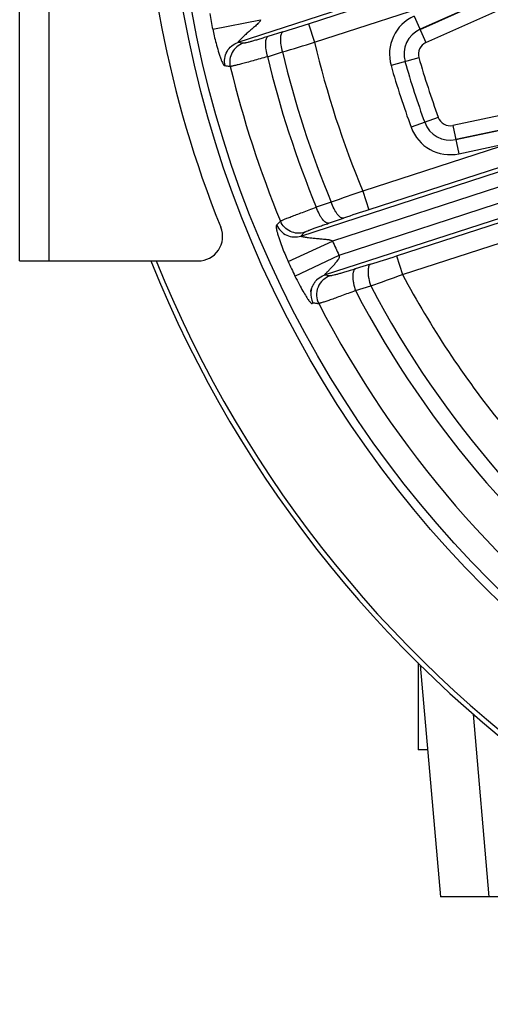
# Model space of a CAD drawing. Extents: x -3136 to 1181, y 8 to 2321.
# Tile 47 of 72: x -974 to -878, y 929 to 1130. Entities that reach past the tile are written whole.
import ezdxf

# ---------------------------------------------------------------- set-up
doc = ezdxf.new("R2010")
doc.units = 0
doc.header["$LTSCALE"] = 65.395
doc.layers.get('0').update_dxf_attribs({"linetype": 'CONTINUOUS'})

msp = doc.modelspace()

# ---------------------------------------------------------------- linework, layer by layer
at = {"color": 7, "linetype": 'CONTINUOUS'}
for p, q in [((-974.4, 1080.7), (-974.4, 1260.7)), ((-974.4, 1080.7), (-937.88, 1080.7)), ((-913.41, 1077.05), (-913.4, 1077.05)), ((-914.86, 1074.4), (-914.86, 1074.39))]:
    msp.add_line(p, q, dxfattribs=at)
at = {"color": 9, "linetype": 'CONTINUOUS'}
for p, q in [((-968.4, 1260.7), (-968.4, 1080.7)), ((-829.19, 1156.24), (-892.49, 1128.06)), ((-892.48, 1128.05), (-829.19, 1156.23)), ((-891.28, 1125.35), (-827.99, 1153.53)), ((-881.45, 1141.06), (-929.74, 1125.37)), ((-915.31, 1129.2), (-884.37, 1139.26)), ((-914.08, 1125.4), (-883.13, 1135.46)), ((-934.9, 1128.06), (-925.12, 1130.03)), ((-893.69, 1130.76), (-891.28, 1125.35)), ((-920.54, 1127.54), (-923.62, 1126.59)), ((-915.31, 1129.2), (-914.08, 1125.4)), ((-928.68, 1125.2), (-929.74, 1125.37)), ((-923.71, 1122.46), (-920.64, 1123.42)), ((-892.73, 1122.26), (-898.42, 1120.64)), ((-818.01, 1122.81), (-885.78, 1108.41)), ((-817.39, 1119.92), (-885.16, 1105.52)), ((-885.16, 1105.51), (-817.39, 1119.91)), ((-888.76, 1110.06), (-894.32, 1108.03)), ((-885.78, 1108.41), (-884.55, 1102.62)), ((-873.24, 1105.02), (-904.19, 1094.97)), ((-884.55, 1102.62), (-873.24, 1105.02)), ((-916.87, 1085.79), (-868.59, 1101.48)), ((-872.01, 1101.22), (-902.95, 1091.17)), ((-867.66, 1098.63), (-910.4, 1084.74)), ((-909.07, 1081.9), (-866.75, 1095.65)), ((-904.19, 1094.97), (-902.95, 1091.17)), ((-910.66, 1092.72), (-913.71, 1091.68)), ((-865.82, 1092.8), (-912.09, 1077.77)), ((-897.32, 1081.71), (-865.57, 1092.03)), ((-911.21, 1088.4), (-908.16, 1089.44)), ((-896.08, 1077.91), (-864.33, 1088.23)), ((-916.87, 1085.79), (-916.12, 1086.55)), ((-919.47, 1080.58), (-910.4, 1084.74)), ((-918.08, 1077.61), (-909.07, 1081.9)), ((-897.32, 1081.71), (-896.08, 1077.91)), ((-902.62, 1080.03), (-905.74, 1079.06)), ((-910.91, 1077.63), (-912.09, 1077.77)), ((-905.71, 1074.62), (-902.59, 1075.59)), ((-878.33, 950.7), (-881.59, 988.01))]:
    msp.add_line(p, q, dxfattribs=at)
at = {"color": 6, "linetype": 'CONTINUOUS'}
for p, q in [((-892.9, 998.49), (-892.9, 980.7)), ((-892.48, 998.07), (-888.33, 950.7)), ((-890.96, 980.7), (-892.9, 980.7)), ((-823.67, 950.7), (-888.33, 950.7))]:
    msp.add_line(p, q, dxfattribs=at)
at = {"color": 7, "linetype": 'CONTINUOUS'}
for points in [[(-914.86, 1074.39), (-914.86, 1074.41), (-914.85, 1074.43), (-914.85, 1074.45), (-914.84, 1074.49), (-914.83, 1074.53), (-914.82, 1074.57), (-914.81, 1074.63), (-914.79, 1074.69), (-914.78, 1074.76), (-914.75, 1074.83), (-914.73, 1074.91), (-914.71, 1074.98), (-914.68, 1075.06), (-914.65, 1075.14), (-914.62, 1075.22), (-914.58, 1075.3), (-914.55, 1075.39), (-914.51, 1075.47), (-914.47, 1075.55), (-914.43, 1075.63), (-914.39, 1075.72), (-914.34, 1075.8), (-914.3, 1075.88), (-914.25, 1075.96), (-914.2, 1076.04), (-914.15, 1076.12), (-914.1, 1076.2), (-914.04, 1076.28), (-913.99, 1076.37), (-913.93, 1076.45), (-913.87, 1076.53), (-913.81, 1076.61), (-913.74, 1076.69), (-913.68, 1076.76), (-913.61, 1076.84)], [(-913.61, 1076.84), (-913.59, 1076.87), (-913.56, 1076.89), (-913.54, 1076.92), (-913.52, 1076.94), (-913.5, 1076.96), (-913.48, 1076.98), (-913.46, 1077), (-913.45, 1077.01), (-913.44, 1077.02), (-913.43, 1077.03), (-913.42, 1077.04), (-913.41, 1077.05)]]:
    msp.add_lwpolyline(points, dxfattribs=at)
msp.add_circle((-722.9, 1170.7), 221.42, dxfattribs=at)
at = {"color": 9, "linetype": 'CONTINUOUS'}
msp.add_circle((-722.9, 1170.7), 219.69, dxfattribs=at)
at = {"color": 7, "linetype": 'CONTINUOUS'}
for centre, radius, start, end in [((-727.4, 1170.7), 222, 158.0097, 201.9903), ((-937.88, 1085.7), 5, 270, 21.9903), ((-722.9, 1170.7), 242, 201.8341, 338.1659), ((-722.9, 1170.7), 241, 201.9292, 338.0709)]:
    msp.add_arc(centre, radius, start, end, dxfattribs=at)
at = {"color": 9, "linetype": 'CONTINUOUS'}
for centre, radius, start, end in [((-722.9, 1170.7), 216.25, 190.5013, 191.372), ((-890.22, 1122.98), 8.52, 114, 195.9177), ((-1052.02, 1549.84), 442.29, 287.2927, 288.0036), ((-890.22, 1122.98), 5.56, 114, 195.9177), ((-890.22, 1122.98), 5.56, 114, 195.9177), ((-1133.03, 1838.31), 745.77, 286.54686, 287.07333), ((-722.9, 1170.7), 203.31, 193.4459, 202.5541), ((-722.9, 1170.7), 196.47, 193.3287, 202.6713), ((-890.22, 1122.98), 2.6, 114, 195.9177), ((-722.9, 1170.7), 206.53, 193.5059, 202.4941), ((-722.9, 1170.7), 179.56, 195.9177, 200.0823), ((-722.9, 1170.7), 179.56, 195.9177, 200.0823), ((-722.9, 1170.7), 176.6, 195.9177, 200.0823), ((-722.9, 1170.7), 214.39, 193.5518, 202.4482), ((-722.9, 1170.7), 182.52, 195.9177, 200.0823), ((-886.32, 1110.95), 2.6, 200.0823, 282), ((-886.32, 1110.95), 8.52, 200.0823, 282), ((-886.32, 1110.95), 5.56, 200.0823, 282), ((-886.32, 1110.95), 5.56, 200.0823, 282), ((-669.75, 410.95), 723.08, 108.91841, 109.4614), ((-770.55, 683.3), 428.82, 107.9852, 108.7184), ((-722.9, 1170.7), 206.27, 204.628, 205.4987), ((-1037.94, 1514.42), 454.98, 287.3027, 288.0033), ((-722.9, 1170.7), 216.25, 204.628, 205.4987), ((-1096.22, 1627.58), 584.97, 289.32994, 290.00714), ((-722.9, 1170.7), 196.47, 208.1804, 218.8612), ((-910.85, 1073.97), 3.99, 129.6864, 132.3416), ((-722.9, 1170.7), 203.31, 207.892, 260.108), ((-910.83, 1073.96), 4.01, 174.8893, 207.0339), ((-910.83, 1073.96), 4.02, 170.8991, 174.8995), ((-910.83, 1073.96), 4.01, 166.0141, 170.8939), ((-722.9, 1170.7), 206.53, 207.724, 260.276), ((-722.9, 1170.7), 214.39, 207.4123, 260.5877)]:
    msp.add_arc(centre, radius, start, end, dxfattribs=at)
for points, knots in [([(-925.12, 1130.03), (-925.12, 1129.99), (-925.14, 1129.91), (-925.19, 1129.8), (-925.26, 1129.69), (-925.35, 1129.56), (-925.48, 1129.4), (-925.7, 1129.17), (-925.99, 1128.89), (-926.36, 1128.58), (-926.72, 1128.26), (-927.08, 1127.95), (-927.44, 1127.64), (-927.8, 1127.34), (-928.14, 1127.03), (-928.47, 1126.71), (-928.79, 1126.42), (-929.04, 1126.17), (-929.22, 1125.98), (-929.35, 1125.85), (-929.47, 1125.72), (-929.57, 1125.61), (-929.65, 1125.53), (-929.69, 1125.47), (-929.72, 1125.44), (-929.74, 1125.41), (-929.75, 1125.39), (-929.75, 1125.37), (-929.74, 1125.37), (-929.74, 1125.37)], [0, 0, 0, 0, 0.018328, 0.036632, 0.054948, 0.073248, 0.109801, 0.146335, 0.219287, 0.292069, 0.364611, 0.436801, 0.508512, 0.579576, 0.649512, 0.717858, 0.784539, 0.84711, 0.876613, 0.90475, 0.930773, 0.953857, 0.972952, 0.980869, 0.987698, 0.992926, 0.996197, 0.997966, 1, 1, 1, 1]), ([(-934.9, 1128.06), (-934.81, 1127.61), (-934.6, 1126.65), (-934.23, 1125.15), (-933.86, 1123.83), (-933.53, 1122.78), (-933.28, 1122.08), (-933.05, 1121.5), (-932.86, 1121.09), (-932.71, 1120.84), (-932.61, 1120.71), (-932.53, 1120.66), (-932.45, 1120.64), (-932.41, 1120.65), (-932.38, 1120.64)], [0, 0, 0, 0, 0.17278, 0.369363, 0.581626, 0.68765, 0.783864, 0.863379, 0.921561, 0.954686, 0.972582, 0.982883, 0.989647, 1, 1, 1, 1]), ([(-920.54, 1127.54), (-920.63, 1127.5), (-920.79, 1127.36), (-920.94, 1127.05), (-921.04, 1126.62), (-921.08, 1126.1), (-921.06, 1125.5), (-920.95, 1124.59), (-920.78, 1123.89), (-920.64, 1123.42)], [0, 0, 0, 0, 0.063325, 0.142156, 0.241849, 0.36292, 0.503303, 0.659428, 1, 1, 1, 1]), ([(-923.62, 1126.59), (-923.95, 1126.48), (-924.6, 1126.28), (-925.52, 1126), (-926.36, 1125.76), (-927.08, 1125.56), (-927.68, 1125.39), (-928.1, 1125.29), (-928.36, 1125.24), (-928.5, 1125.21), (-928.6, 1125.2), (-928.66, 1125.19), (-928.68, 1125.2)], [0, 0, 0, 0, 0.200181, 0.385443, 0.551929, 0.696182, 0.815217, 0.906592, 0.941317, 0.968503, 0.988045, 1, 1, 1, 1]), ([(-923.62, 1126.59), (-923.7, 1126.55), (-923.86, 1126.41), (-924.02, 1126.09), (-924.12, 1125.67), (-924.15, 1125.15), (-924.13, 1124.55), (-924.02, 1123.63), (-923.85, 1122.93), (-923.71, 1122.46)], [0, 0, 0, 0, 0.063323, 0.142156, 0.241853, 0.362929, 0.503317, 0.659444, 1, 1, 1, 1]), ([(-932.38, 1120.64), (-932.5, 1121.12), (-932.54, 1122.14), (-932.06, 1123.57), (-931.09, 1124.73), (-930.2, 1125.22), (-929.74, 1125.37)], [0, 0, 0, 0, 0.250138, 0.500289, 0.750274, 1, 1, 1, 1]), ([(-928.68, 1125.2), (-929.15, 1125.04), (-930.03, 1124.55), (-931, 1123.39), (-931.49, 1121.95), (-931.44, 1120.94), (-931.32, 1120.46)], [0, 0, 0, 0, 0.249721, 0.499697, 0.749852, 1, 1, 1, 1]), ([(-923.71, 1122.46), (-924.22, 1122.32), (-925.19, 1122.04), (-926.58, 1121.65), (-927.84, 1121.3), (-928.93, 1121.01), (-929.83, 1120.78), (-930.45, 1120.62), (-930.85, 1120.54), (-931.06, 1120.49), (-931.21, 1120.47), (-931.29, 1120.46), (-931.32, 1120.46)], [0, 0, 0, 0, 0.200255, 0.385557, 0.552077, 0.696365, 0.815441, 0.906851, 0.941577, 0.968742, 0.98823, 1, 1, 1, 1]), ([(-932.38, 1120.64), (-932.29, 1120.63), (-932.07, 1120.59), (-931.72, 1120.53), (-931.45, 1120.48), (-931.32, 1120.46)], [0, 0, 0, 0, 0.25044, 0.624589, 1, 1, 1, 1]), ([(-921.04, 1088.83), (-921.02, 1088.85), (-920.95, 1088.89), (-920.81, 1088.96), (-920.62, 1089.05), (-920.25, 1089.21), (-919.65, 1089.45), (-918.79, 1089.79), (-917.73, 1090.2), (-916.51, 1090.65), (-915.15, 1091.16), (-914.2, 1091.5), (-913.71, 1091.68)], [0, 0, 0, 0, 0.01177, 0.031259, 0.058423, 0.09315, 0.18456, 0.303635, 0.447923, 0.614444, 0.799745, 1, 1, 1, 1]), ([(-911.21, 1088.4), (-911.3, 1088.38), (-911.51, 1088.4), (-911.83, 1088.57), (-912.15, 1088.85), (-912.49, 1089.25), (-912.83, 1089.75), (-913.27, 1090.56), (-913.55, 1091.22), (-913.71, 1091.68)], [0, 0, 0, 0, 0.063323, 0.142155, 0.241853, 0.362929, 0.503317, 0.659443, 1, 1, 1, 1]), ([(-908.16, 1089.44), (-908.25, 1089.42), (-908.46, 1089.44), (-908.78, 1089.6), (-909.1, 1089.89), (-909.44, 1090.28), (-909.78, 1090.78), (-910.22, 1091.59), (-910.5, 1092.25), (-910.66, 1092.72)], [0, 0, 0, 0, 0.063325, 0.142156, 0.24185, 0.36292, 0.503303, 0.659428, 1, 1, 1, 1]), ([(-921.8, 1088.06), (-921.81, 1088.04), (-921.85, 1088.02), (-921.9, 1087.96), (-921.94, 1087.87), (-921.95, 1087.71), (-921.92, 1087.42), (-921.83, 1086.97), (-921.68, 1086.37), (-921.46, 1085.65), (-921.12, 1084.61), (-920.64, 1083.33), (-920.06, 1081.9), (-919.66, 1081), (-919.47, 1080.58)], [0, 0, 0, 0, 0.010353, 0.017117, 0.027417, 0.045313, 0.078439, 0.136621, 0.216135, 0.31235, 0.418375, 0.630638, 0.82722, 1, 1, 1, 1]), ([(-921.04, 1088.83), (-921.11, 1088.77), (-921.26, 1088.6), (-921.52, 1088.35), (-921.7, 1088.16), (-921.8, 1088.06)], [0, 0, 0, 0, 0.250452, 0.624584, 1, 1, 1, 1]), ([(-921.8, 1088.06), (-921.6, 1087.6), (-921.05, 1086.76), (-919.81, 1085.88), (-918.35, 1085.51), (-917.34, 1085.64), (-916.87, 1085.79)], [0, 0, 0, 0, 0.250138, 0.500289, 0.750274, 1, 1, 1, 1]), ([(-916.12, 1086.55), (-916.59, 1086.4), (-917.6, 1086.27), (-919.06, 1086.65), (-920.3, 1087.53), (-920.85, 1088.38), (-921.04, 1088.83)], [0, 0, 0, 0, 0.249721, 0.499697, 0.749852, 1, 1, 1, 1]), ([(-916.12, 1086.55), (-916.11, 1086.57), (-916.06, 1086.6), (-915.97, 1086.65), (-915.84, 1086.71), (-915.6, 1086.82), (-915.2, 1086.98), (-914.62, 1087.2), (-913.91, 1087.46), (-913.09, 1087.75), (-912.18, 1088.07), (-911.54, 1088.29), (-911.21, 1088.4)], [0, 0, 0, 0, 0.011955, 0.031497, 0.058683, 0.093408, 0.184783, 0.303818, 0.448071, 0.614557, 0.799819, 1, 1, 1, 1]), ([(-916.87, 1085.79), (-916.88, 1085.79), (-916.89, 1085.78), (-916.88, 1085.76), (-916.86, 1085.76), (-916.82, 1085.74), (-916.78, 1085.73), (-916.71, 1085.72), (-916.6, 1085.69), (-916.45, 1085.66), (-916.29, 1085.63), (-916.1, 1085.6), (-915.91, 1085.57), (-915.71, 1085.53), (-915.43, 1085.49), (-915.06, 1085.45), (-914.61, 1085.39), (-914.15, 1085.34), (-913.69, 1085.3), (-913.21, 1085.26), (-912.74, 1085.22), (-912.26, 1085.18), (-911.78, 1085.14), (-911.38, 1085.09), (-911.06, 1085.03), (-910.83, 1084.97), (-910.64, 1084.9), (-910.49, 1084.82), (-910.43, 1084.77), (-910.4, 1084.74)], [0, 0, 0, 0, 0.002117, 0.003921, 0.007194, 0.01231, 0.019142, 0.027195, 0.046265, 0.069358, 0.095385, 0.123513, 0.152997, 0.183671, 0.215622, 0.282204, 0.350593, 0.420469, 0.491514, 0.56319, 0.635349, 0.707859, 0.780607, 0.853512, 0.890091, 0.926647, 0.963146, 0.981714, 1, 1, 1, 1]), ([(-912.09, 1077.77), (-912.1, 1077.77), (-912.11, 1077.77), (-912.11, 1077.78), (-912.1, 1077.79), (-912.08, 1077.82), (-912.06, 1077.84), (-912.02, 1077.88), (-911.96, 1077.95), (-911.88, 1078.03), (-911.79, 1078.13), (-911.68, 1078.23), (-911.54, 1078.38), (-911.35, 1078.57), (-911.02, 1078.91), (-910.59, 1079.36), (-910.17, 1079.82), (-909.82, 1080.21), (-909.57, 1080.51), (-909.37, 1080.77), (-909.21, 1080.99), (-909.11, 1081.16), (-909.03, 1081.31), (-908.98, 1081.43), (-908.96, 1081.52), (-908.95, 1081.58), (-908.95, 1081.63), (-908.95, 1081.68), (-908.97, 1081.75), (-909.01, 1081.83), (-909.05, 1081.88), (-909.07, 1081.9)], [0, 0, 0, 0, 0.002362, 0.003992, 0.007114, 0.011894, 0.018343, 0.026071, 0.044868, 0.067188, 0.092045, 0.119114, 0.147792, 0.208761, 0.273635, 0.410352, 0.553271, 0.626265, 0.699987, 0.774323, 0.811668, 0.849119, 0.886687, 0.905497, 0.924337, 0.933784, 0.943213, 0.952676, 0.962139, 0.981055, 1, 1, 1, 1]), ([(-902.62, 1080.03), (-902.81, 1079.94), (-903.02, 1079.57), (-903.12, 1079.03), (-903.15, 1078.46), (-903.1, 1077.81), (-902.96, 1076.83), (-902.76, 1076.08), (-902.59, 1075.59)], [0, 0, 0, 0, 0.137585, 0.238371, 0.361287, 0.503637, 0.661161, 1, 1, 1, 1]), ([(-918.08, 1077.61), (-917.81, 1077.04), (-917.28, 1075.99), (-916.51, 1074.59), (-915.93, 1073.62), (-915.53, 1073), (-915.28, 1072.66), (-915.08, 1072.39), (-914.91, 1072.19), (-914.77, 1072.07), (-914.66, 1072), (-914.57, 1072), (-914.51, 1072.05), (-914.48, 1072.1), (-914.44, 1072.14), (-914.42, 1072.14), (-914.41, 1072.14)], [0, 0, 0, 0, 0.274245, 0.509028, 0.693914, 0.767868, 0.829195, 0.878156, 0.915265, 0.941338, 0.958161, 0.969048, 0.97908, 0.989814, 0.994836, 1, 1, 1, 1]), ([(-910.91, 1077.63), (-911.43, 1077.46), (-912.45, 1076.87), (-913.49, 1075.4), (-913.78, 1073.62), (-913.47, 1072.48), (-913.22, 1071.99)], [0, 0, 0, 0, 0.237569, 0.49968, 0.762004, 1, 1, 1, 1]), ([(-905.74, 1079.06), (-906.08, 1078.95), (-906.73, 1078.75), (-907.67, 1078.47), (-908.52, 1078.22), (-909.26, 1078.01), (-909.87, 1077.84), (-910.3, 1077.74), (-910.57, 1077.68), (-910.72, 1077.65), (-910.83, 1077.63), (-910.89, 1077.63), (-910.91, 1077.63)], [0, 0, 0, 0, 0.198124, 0.381953, 0.547622, 0.691757, 0.811262, 0.903669, 0.939025, 0.966918, 0.987249, 1, 1, 1, 1]), ([(-905.74, 1079.06), (-905.92, 1078.98), (-906.08, 1078.71), (-906.17, 1078.38), (-906.24, 1078.03), (-906.27, 1077.52), (-906.22, 1076.84), (-906.07, 1075.85), (-905.88, 1075.11), (-905.71, 1074.62)], [0, 0, 0, 0, 0.126992, 0.173488, 0.226869, 0.353695, 0.503405, 0.667722, 1, 1, 1, 1]), ([(-905.71, 1074.62), (-906.21, 1074.43), (-907.16, 1074.08), (-908.53, 1073.57), (-909.76, 1073.12), (-910.83, 1072.74), (-911.73, 1072.43), (-912.35, 1072.23), (-912.74, 1072.11), (-912.95, 1072.05), (-913.1, 1072.01), (-913.18, 1071.99), (-913.22, 1071.99)], [0, 0, 0, 0, 0.19913, 0.383641, 0.549751, 0.69401, 0.81339, 0.905358, 0.940429, 0.967966, 0.98784, 1, 1, 1, 1]), ([(-914.41, 1072.14), (-914.31, 1072.13), (-914.06, 1072.09), (-913.66, 1072.05), (-913.37, 1072.01), (-913.22, 1071.99)], [0, 0, 0, 0, 0.250896, 0.624165, 1, 1, 1, 1])]:
    msp.add_open_spline(points, degree=3, knots=knots, dxfattribs=at)
msp.add_open_spline([(-913.4, 1077.05), (-913.01, 1077.36), (-912.57, 1077.61), (-912.09, 1077.77)], degree=3, dxfattribs=at)

doc.saveas('drawing.dxf')
